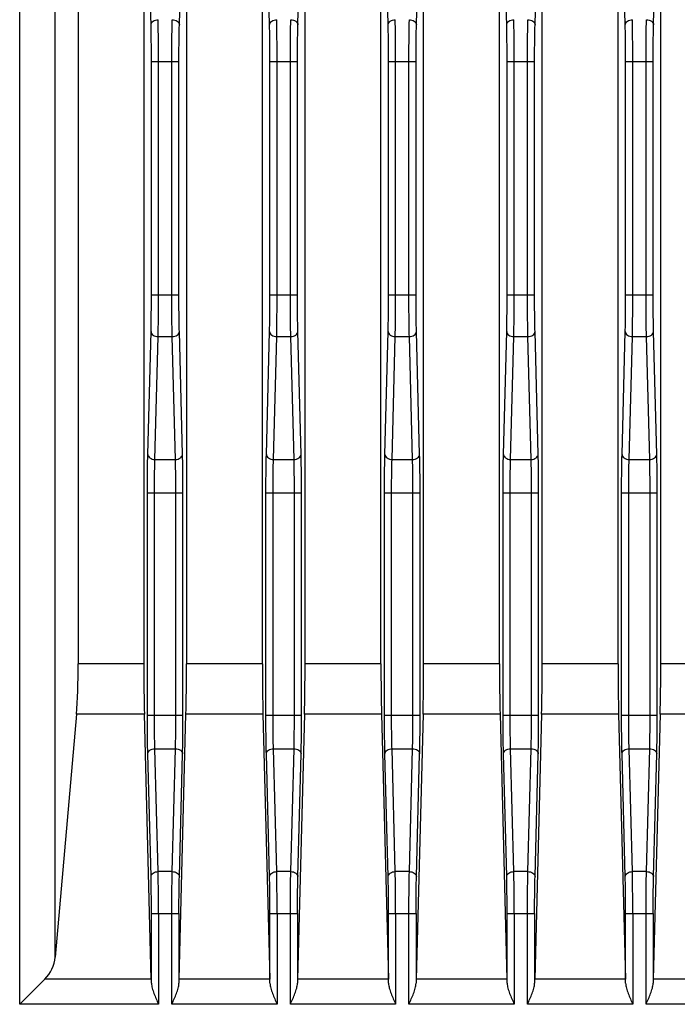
# Model space of a CAD drawing. Header units: millimetres. Extents: x 0 to 2577, y 0 to 841.
# Tile 61 of 68: x 2379 to 2407, y 466 to 508. Entities that reach past the tile are written whole.
import ezdxf

# ---------------------------------------------------------------- set-up
doc = ezdxf.new("R2010")
doc.units = ezdxf.units.MM
doc.layers.add('11_COMPONENTS', color=7, linetype='Continuous')

msp = doc.modelspace()

# ---------------------------------------------------------------- linework, layer by layer
at = {"layer": '11_COMPONENTS', "color": 7, "linetype": 'Continuous'}
for p, q in [((2384.383, 528.741), (2384.383, 480.429)), ((2386.183, 528.741), (2386.183, 480.429)), ((2389.383, 480.429), (2389.383, 528.741)), ((2391.183, 480.429), (2391.183, 528.741)), ((2394.383, 480.429), (2394.383, 528.741)), ((2396.183, 480.429), (2396.183, 528.741)), ((2399.383, 480.429), (2399.383, 528.741)), ((2401.183, 480.429), (2401.183, 528.741)), ((2404.383, 480.429), (2404.383, 528.741)), ((2406.183, 480.429), (2406.183, 528.741)), ((2381.615, 528.5), (2381.615, 480.429)), ((2379.147, 466.065), (2379.147, 526.118)), ((2380.641, 468.055), (2380.641, 526.118)), ((2384.685, 507.378), (2384.617, 509.974)), ((2385.88, 507.378), (2385.948, 509.974)), ((2389.685, 507.378), (2389.617, 509.974)), ((2390.88, 507.378), (2390.948, 509.974)), ((2394.685, 507.378), (2394.617, 509.974)), ((2395.88, 507.378), (2395.948, 509.974)), ((2399.685, 507.378), (2399.617, 509.974)), ((2400.88, 507.378), (2400.948, 509.974)), ((2404.685, 507.378), (2404.617, 509.974)), ((2405.88, 507.378), (2405.948, 509.974)), ((2384.702, 495.993), (2384.702, 505.822)), ((2384.702, 505.822), (2385.863, 505.822)), ((2385.002, 495.993), (2385.002, 505.822)), ((2385.563, 495.993), (2385.563, 505.822)), ((2385.863, 495.993), (2385.863, 505.822)), ((2389.702, 495.993), (2389.702, 505.822)), ((2389.702, 505.822), (2390.863, 505.822)), ((2390.002, 495.993), (2390.002, 505.822)), ((2390.563, 495.993), (2390.563, 505.822)), ((2390.863, 495.993), (2390.863, 505.822)), ((2394.702, 495.993), (2394.702, 505.822)), ((2394.702, 505.822), (2395.863, 505.822)), ((2395.002, 495.993), (2395.002, 505.822)), ((2395.563, 495.993), (2395.563, 505.822)), ((2395.863, 495.993), (2395.863, 505.822)), ((2399.702, 495.993), (2399.702, 505.822)), ((2399.702, 505.822), (2400.863, 505.822)), ((2400.002, 495.993), (2400.002, 505.822)), ((2400.563, 495.993), (2400.563, 505.822)), ((2400.863, 495.993), (2400.863, 505.822)), ((2404.702, 495.993), (2404.702, 505.822)), ((2404.702, 505.822), (2405.863, 505.822)), ((2405.002, 495.993), (2405.002, 505.822)), ((2405.563, 495.993), (2405.563, 505.822)), ((2405.863, 495.993), (2405.863, 505.822)), ((2384.702, 495.993), (2385.863, 495.993)), ((2389.702, 495.993), (2390.863, 495.993)), ((2394.702, 495.993), (2395.863, 495.993)), ((2399.702, 495.993), (2400.863, 495.993)), ((2404.702, 495.993), (2405.863, 495.993)), ((2384.55, 489.256), (2384.685, 494.438)), ((2384.85, 489.043), (2384.985, 494.225)), ((2384.985, 494.225), (2385.58, 494.225)), ((2385.716, 489.043), (2385.58, 494.225)), ((2386.015, 489.256), (2385.88, 494.438)), ((2389.55, 489.256), (2389.685, 494.438)), ((2389.85, 489.043), (2389.985, 494.225)), ((2389.985, 494.225), (2390.58, 494.225)), ((2390.716, 489.043), (2390.58, 494.225)), ((2391.015, 489.256), (2390.88, 494.438)), ((2394.55, 489.256), (2394.685, 494.438)), ((2394.85, 489.043), (2394.985, 494.225)), ((2394.985, 494.225), (2395.58, 494.225)), ((2395.716, 489.043), (2395.58, 494.225)), ((2396.015, 489.256), (2395.88, 494.438)), ((2399.55, 489.256), (2399.685, 494.438)), ((2399.85, 489.043), (2399.985, 494.225)), ((2399.985, 494.225), (2400.58, 494.225)), ((2400.716, 489.043), (2400.58, 494.225)), ((2401.015, 489.256), (2400.88, 494.438)), ((2404.55, 489.256), (2404.685, 494.438)), ((2404.85, 489.043), (2404.985, 494.225)), ((2404.985, 494.225), (2405.58, 494.225)), ((2405.716, 489.043), (2405.58, 494.225)), ((2406.015, 489.256), (2405.88, 494.438)), ((2384.85, 489.043), (2385.716, 489.043)), ((2389.85, 489.043), (2390.716, 489.043)), ((2394.85, 489.043), (2395.716, 489.043)), ((2399.85, 489.043), (2400.716, 489.043)), ((2404.85, 489.043), (2405.716, 489.043)), ((2384.532, 478.257), (2384.532, 487.629)), ((2384.532, 487.629), (2386.033, 487.629)), ((2384.832, 478.257), (2384.832, 487.629)), ((2385.733, 478.257), (2385.733, 487.629)), ((2386.033, 478.257), (2386.033, 487.629)), ((2389.532, 478.257), (2389.532, 487.629)), ((2389.532, 487.629), (2391.033, 487.629)), ((2389.832, 478.257), (2389.832, 487.629)), ((2390.733, 478.257), (2390.733, 487.629)), ((2391.033, 478.257), (2391.033, 487.629)), ((2394.532, 478.257), (2394.532, 487.629)), ((2394.532, 487.629), (2396.033, 487.629)), ((2394.832, 478.257), (2394.832, 487.629)), ((2395.733, 478.257), (2395.733, 487.629)), ((2396.033, 478.257), (2396.033, 487.629)), ((2399.532, 478.257), (2399.532, 487.629)), ((2399.532, 487.629), (2401.033, 487.629)), ((2399.832, 478.257), (2399.832, 487.629)), ((2400.733, 478.257), (2400.733, 487.629)), ((2401.033, 478.257), (2401.033, 487.629)), ((2404.532, 478.257), (2404.532, 487.629)), ((2404.532, 487.629), (2406.033, 487.629)), ((2404.832, 478.257), (2404.832, 487.629)), ((2405.733, 478.257), (2405.733, 487.629)), ((2406.033, 478.257), (2406.033, 487.629)), ((2384.383, 480.429), (2381.615, 480.429)), ((2389.383, 480.429), (2386.183, 480.429)), ((2394.383, 480.429), (2391.183, 480.429)), ((2399.383, 480.429), (2396.183, 480.429)), ((2404.383, 480.429), (2401.183, 480.429)), ((2409.383, 480.429), (2406.183, 480.429)), ((2381.538, 478.307), (2380.641, 468.055)), ((2384.406, 478.307), (2381.538, 478.307)), ((2384.698, 467.125), (2384.406, 478.307)), ((2384.532, 478.257), (2386.033, 478.257)), ((2385.867, 467.125), (2386.16, 478.307)), ((2389.406, 478.307), (2386.16, 478.307)), ((2389.406, 478.307), (2389.698, 467.125)), ((2389.532, 478.257), (2391.033, 478.257)), ((2391.16, 478.307), (2390.867, 467.125)), ((2394.406, 478.307), (2391.16, 478.307)), ((2394.406, 478.307), (2394.698, 467.125)), ((2394.532, 478.257), (2396.033, 478.257)), ((2396.16, 478.307), (2395.867, 467.125)), ((2399.406, 478.307), (2396.16, 478.307)), ((2399.406, 478.307), (2399.698, 467.125)), ((2399.532, 478.257), (2401.033, 478.257)), ((2401.16, 478.307), (2400.867, 467.125)), ((2404.406, 478.307), (2401.16, 478.307)), ((2404.406, 478.307), (2404.698, 467.125)), ((2404.532, 478.257), (2406.033, 478.257)), ((2406.16, 478.307), (2405.867, 467.125)), ((2409.406, 478.307), (2406.16, 478.307)), ((2384.985, 471.661), (2384.85, 476.843)), ((2384.85, 476.843), (2385.716, 476.843)), ((2385.58, 471.661), (2385.716, 476.843)), ((2389.985, 471.661), (2389.85, 476.843)), ((2389.85, 476.843), (2390.716, 476.843)), ((2390.58, 471.661), (2390.716, 476.843)), ((2394.985, 471.661), (2394.85, 476.843)), ((2394.85, 476.843), (2395.716, 476.843)), ((2395.58, 471.661), (2395.716, 476.843)), ((2399.985, 471.661), (2399.85, 476.843)), ((2399.85, 476.843), (2400.716, 476.843)), ((2400.58, 471.661), (2400.716, 476.843)), ((2404.985, 471.661), (2404.85, 476.843)), ((2404.85, 476.843), (2405.716, 476.843)), ((2405.58, 471.661), (2405.716, 476.843)), ((2384.685, 471.449), (2384.55, 476.631)), ((2385.88, 471.449), (2386.015, 476.631)), ((2389.685, 471.449), (2389.55, 476.631)), ((2390.88, 471.449), (2391.015, 476.631)), ((2394.685, 471.449), (2394.55, 476.631)), ((2395.88, 471.449), (2396.015, 476.631)), ((2399.685, 471.449), (2399.55, 476.631)), ((2400.88, 471.449), (2401.015, 476.631)), ((2404.685, 471.449), (2404.55, 476.631)), ((2405.88, 471.449), (2406.015, 476.631)), ((2385.58, 471.661), (2384.985, 471.661)), ((2390.58, 471.661), (2389.985, 471.661)), ((2395.58, 471.661), (2394.985, 471.661)), ((2400.58, 471.661), (2399.985, 471.661)), ((2405.58, 471.661), (2404.985, 471.661)), ((2384.702, 466.954), (2384.702, 469.893)), ((2384.702, 469.893), (2385.863, 469.893)), ((2385.002, 469.893), (2385.002, 466.065)), ((2385.563, 466.065), (2385.563, 469.893)), ((2385.863, 469.893), (2385.863, 466.954)), ((2389.702, 466.954), (2389.702, 469.893)), ((2389.702, 469.893), (2390.863, 469.893)), ((2390.002, 469.893), (2390.002, 466.065)), ((2390.563, 466.065), (2390.563, 469.893)), ((2390.863, 469.893), (2390.863, 466.954)), ((2394.702, 469.893), (2395.863, 469.893)), ((2394.702, 466.954), (2394.702, 469.893)), ((2395.002, 469.893), (2395.002, 466.065)), ((2395.563, 466.065), (2395.563, 469.893)), ((2395.863, 469.893), (2395.863, 466.954)), ((2399.702, 469.893), (2400.863, 469.893)), ((2399.702, 466.954), (2399.702, 469.893)), ((2400.002, 469.893), (2400.002, 466.065)), ((2400.563, 466.065), (2400.563, 469.893)), ((2400.863, 469.893), (2400.863, 466.954)), ((2404.702, 469.893), (2405.863, 469.893)), ((2404.702, 466.954), (2404.702, 469.893)), ((2405.002, 469.893), (2405.002, 466.065)), ((2405.563, 466.065), (2405.563, 469.893)), ((2405.863, 469.893), (2405.863, 466.954)), ((2380.208, 467.125), (2379.147, 466.065)), ((2384.698, 467.125), (2380.208, 467.125)), ((2389.698, 467.125), (2385.867, 467.125)), ((2394.698, 467.125), (2390.867, 467.125)), ((2399.698, 467.125), (2395.867, 467.125)), ((2404.698, 467.125), (2400.867, 467.125)), ((2409.698, 467.125), (2405.867, 467.125)), ((2385.002, 466.065), (2379.147, 466.065)), ((2390.002, 466.065), (2385.563, 466.065)), ((2395.002, 466.065), (2390.563, 466.065)), ((2400.002, 466.065), (2395.563, 466.065)), ((2405.002, 466.065), (2400.563, 466.065)), ((2410.002, 466.065), (2405.563, 466.065))]:
    msp.add_line(p, q, dxfattribs=at)
for centre, major_axis, ratio, start_param, end_param in [((2381.353, 480.429), (0, 3), 0.087489, -2.356194, -1.570796), ((2384.461, 480.429), (0, 3), 0.026186, -4.712389, -3.926991), ((2386.104, 480.429), (0, 3), 0.026186, -2.356194, -1.570796), ((2389.461, 480.429), (0, 3), 0.026186, -4.712389, -3.926991), ((2391.104, 480.429), (0, 3), 0.026186, -2.356194, -1.570796), ((2394.461, 480.429), (0, 3), 0.026186, -4.712389, -3.926991), ((2396.104, 480.429), (0, 3), 0.026186, -2.356194, -1.570796), ((2399.461, 480.429), (0, 3), 0.026186, -4.712389, -3.926991), ((2401.104, 480.429), (0, 3), 0.026186, -2.356194, -1.570796), ((2404.461, 480.429), (0, 3), 0.026186, -4.712389, -3.926991), ((2406.104, 480.429), (0, 3), 0.026186, -2.356194, -1.570796), ((2379.147, 468.186), (1.5, 0), 1, -0.785398, -0.087266), ((2384.671, 466.065), (0, 1.5), 0.026186, -0.936072, -0.785398), ((2385.894, 466.065), (0, 1.5), 0.026186, 0.785398, 0.936072), ((2389.671, 466.065), (0, 1.5), 0.026186, -0.936072, -0.785398), ((2390.894, 466.065), (0, 1.5), 0.026186, 0.785398, 0.936072), ((2394.671, 466.065), (0, 1.5), 0.026186, -0.936072, -0.785398), ((2395.894, 466.065), (0, 1.5), 0.026186, 0.785398, 0.936072), ((2399.671, 466.065), (0, 1.5), 0.026186, -0.936072, -0.785398), ((2400.894, 466.065), (0, 1.5), 0.026186, 0.785398, 0.936072), ((2404.671, 466.065), (0, 1.5), 0.026186, -0.936072, -0.785398), ((2405.894, 466.065), (0, 1.5), 0.026186, 0.785398, 0.936072)]:
    msp.add_ellipse(centre, major_axis=major_axis, ratio=ratio, start_param=start_param, end_param=end_param, dxfattribs=at)
for points, knots in [([(2384.685, 507.378), (2384.686, 507.406), (2384.706, 507.465), (2384.803, 507.56), (2384.912, 507.589), (2384.985, 507.59)], [0, 0, 0, 0, 0.210835, 0.448465, 1, 1, 1, 1]), ([(2385.002, 505.822), (2385.002, 505.985), (2385.001, 506.574), (2384.995, 507.163), (2384.985, 507.59)], [0, 0, 0, 0, 0.275858, 1, 1, 1, 1]), ([(2385.563, 505.822), (2385.563, 505.985), (2385.564, 506.574), (2385.57, 507.163), (2385.58, 507.59)], [0, 0, 0, 0, 0.275854, 1, 1, 1, 1]), ([(2385.58, 507.59), (2385.653, 507.589), (2385.763, 507.56), (2385.859, 507.465), (2385.879, 507.406), (2385.88, 507.378)], [0, 0, 0, 0, 0.551535, 0.789165, 1, 1, 1, 1]), ([(2389.685, 507.378), (2389.686, 507.406), (2389.706, 507.465), (2389.803, 507.56), (2389.912, 507.589), (2389.985, 507.59)], [0, 0, 0, 0, 0.210835, 0.448465, 1, 1, 1, 1]), ([(2390.002, 505.822), (2390.002, 505.985), (2390.001, 506.574), (2389.995, 507.163), (2389.985, 507.59)], [0, 0, 0, 0, 0.275858, 1, 1, 1, 1]), ([(2390.563, 505.822), (2390.563, 505.985), (2390.564, 506.574), (2390.57, 507.163), (2390.58, 507.59)], [0, 0, 0, 0, 0.275854, 1, 1, 1, 1]), ([(2390.58, 507.59), (2390.653, 507.589), (2390.763, 507.56), (2390.859, 507.465), (2390.879, 507.406), (2390.88, 507.378)], [0, 0, 0, 0, 0.551535, 0.789165, 1, 1, 1, 1]), ([(2394.685, 507.378), (2394.686, 507.406), (2394.706, 507.465), (2394.803, 507.56), (2394.912, 507.589), (2394.985, 507.59)], [0, 0, 0, 0, 0.210835, 0.448465, 1, 1, 1, 1]), ([(2395.002, 505.822), (2395.002, 505.985), (2395.001, 506.574), (2394.995, 507.163), (2394.985, 507.59)], [0, 0, 0, 0, 0.275858, 1, 1, 1, 1]), ([(2395.563, 505.822), (2395.563, 505.985), (2395.564, 506.574), (2395.57, 507.163), (2395.58, 507.59)], [0, 0, 0, 0, 0.275854, 1, 1, 1, 1]), ([(2395.58, 507.59), (2395.653, 507.589), (2395.763, 507.56), (2395.859, 507.465), (2395.879, 507.406), (2395.88, 507.378)], [0, 0, 0, 0, 0.551535, 0.789165, 1, 1, 1, 1]), ([(2399.685, 507.378), (2399.686, 507.406), (2399.706, 507.465), (2399.803, 507.56), (2399.912, 507.589), (2399.985, 507.59)], [0, 0, 0, 0, 0.210835, 0.448465, 1, 1, 1, 1]), ([(2400.002, 505.822), (2400.002, 505.985), (2400.001, 506.574), (2399.995, 507.163), (2399.985, 507.59)], [0, 0, 0, 0, 0.275858, 1, 1, 1, 1]), ([(2400.563, 505.822), (2400.563, 505.985), (2400.564, 506.574), (2400.57, 507.163), (2400.58, 507.59)], [0, 0, 0, 0, 0.275854, 1, 1, 1, 1]), ([(2400.58, 507.59), (2400.653, 507.589), (2400.763, 507.56), (2400.859, 507.465), (2400.879, 507.406), (2400.88, 507.378)], [0, 0, 0, 0, 0.551535, 0.789165, 1, 1, 1, 1]), ([(2404.685, 507.378), (2404.686, 507.406), (2404.706, 507.465), (2404.803, 507.56), (2404.912, 507.589), (2404.985, 507.59)], [0, 0, 0, 0, 0.210835, 0.448465, 1, 1, 1, 1]), ([(2405.002, 505.822), (2405.002, 505.985), (2405.001, 506.574), (2404.995, 507.163), (2404.985, 507.59)], [0, 0, 0, 0, 0.275858, 1, 1, 1, 1]), ([(2405.563, 505.822), (2405.563, 505.985), (2405.564, 506.574), (2405.57, 507.163), (2405.58, 507.59)], [0, 0, 0, 0, 0.275854, 1, 1, 1, 1]), ([(2405.58, 507.59), (2405.653, 507.589), (2405.763, 507.56), (2405.859, 507.465), (2405.879, 507.406), (2405.88, 507.378)], [0, 0, 0, 0, 0.551535, 0.789165, 1, 1, 1, 1]), ([(2384.702, 505.822), (2384.702, 505.965), (2384.701, 506.484), (2384.695, 507.002), (2384.685, 507.378)], [0, 0, 0, 0, 0.275857, 1, 1, 1, 1]), ([(2385.863, 505.822), (2385.863, 505.965), (2385.864, 506.484), (2385.87, 507.002), (2385.88, 507.378)], [0, 0, 0, 0, 0.275853, 1, 1, 1, 1]), ([(2389.702, 505.822), (2389.702, 505.965), (2389.701, 506.484), (2389.695, 507.002), (2389.685, 507.378)], [0, 0, 0, 0, 0.275857, 1, 1, 1, 1]), ([(2390.863, 505.822), (2390.863, 505.965), (2390.864, 506.484), (2390.87, 507.002), (2390.88, 507.378)], [0, 0, 0, 0, 0.275853, 1, 1, 1, 1]), ([(2394.702, 505.822), (2394.702, 505.965), (2394.701, 506.484), (2394.695, 507.002), (2394.685, 507.378)], [0, 0, 0, 0, 0.275857, 1, 1, 1, 1]), ([(2395.863, 505.822), (2395.863, 505.965), (2395.864, 506.484), (2395.87, 507.002), (2395.88, 507.378)], [0, 0, 0, 0, 0.275853, 1, 1, 1, 1]), ([(2399.702, 505.822), (2399.702, 505.965), (2399.701, 506.484), (2399.695, 507.002), (2399.685, 507.378)], [0, 0, 0, 0, 0.275857, 1, 1, 1, 1]), ([(2400.863, 505.822), (2400.863, 505.965), (2400.864, 506.484), (2400.87, 507.002), (2400.88, 507.378)], [0, 0, 0, 0, 0.275853, 1, 1, 1, 1]), ([(2404.702, 505.822), (2404.702, 505.965), (2404.701, 506.484), (2404.695, 507.002), (2404.685, 507.378)], [0, 0, 0, 0, 0.275857, 1, 1, 1, 1]), ([(2405.863, 505.822), (2405.863, 505.965), (2405.864, 506.484), (2405.87, 507.002), (2405.88, 507.378)], [0, 0, 0, 0, 0.275853, 1, 1, 1, 1]), ([(2384.685, 494.438), (2384.688, 494.549), (2384.699, 495.067), (2384.702, 495.586), (2384.702, 495.993)], [0, 0, 0, 0, 0.214285, 1, 1, 1, 1]), ([(2384.985, 494.225), (2384.988, 494.352), (2384.999, 494.941), (2385.002, 495.53), (2385.002, 495.993)], [0, 0, 0, 0, 0.214281, 1, 1, 1, 1]), ([(2385.58, 494.225), (2385.577, 494.352), (2385.566, 494.941), (2385.563, 495.53), (2385.563, 495.993)], [0, 0, 0, 0, 0.214283, 1, 1, 1, 1]), ([(2385.88, 494.438), (2385.877, 494.549), (2385.866, 495.067), (2385.863, 495.586), (2385.863, 495.993)], [0, 0, 0, 0, 0.214286, 1, 1, 1, 1]), ([(2389.685, 494.438), (2389.688, 494.549), (2389.699, 495.067), (2389.702, 495.586), (2389.702, 495.993)], [0, 0, 0, 0, 0.214285, 1, 1, 1, 1]), ([(2389.985, 494.225), (2389.988, 494.352), (2389.999, 494.941), (2390.002, 495.53), (2390.002, 495.993)], [0, 0, 0, 0, 0.214281, 1, 1, 1, 1]), ([(2390.58, 494.225), (2390.577, 494.352), (2390.566, 494.941), (2390.563, 495.53), (2390.563, 495.993)], [0, 0, 0, 0, 0.214283, 1, 1, 1, 1]), ([(2390.88, 494.438), (2390.877, 494.549), (2390.866, 495.067), (2390.863, 495.586), (2390.863, 495.993)], [0, 0, 0, 0, 0.214286, 1, 1, 1, 1]), ([(2394.685, 494.438), (2394.688, 494.549), (2394.699, 495.067), (2394.702, 495.586), (2394.702, 495.993)], [0, 0, 0, 0, 0.214285, 1, 1, 1, 1]), ([(2394.985, 494.225), (2394.988, 494.352), (2394.999, 494.941), (2395.002, 495.53), (2395.002, 495.993)], [0, 0, 0, 0, 0.214281, 1, 1, 1, 1]), ([(2395.58, 494.225), (2395.577, 494.352), (2395.566, 494.941), (2395.563, 495.53), (2395.563, 495.993)], [0, 0, 0, 0, 0.214283, 1, 1, 1, 1]), ([(2395.88, 494.438), (2395.877, 494.549), (2395.866, 495.067), (2395.863, 495.586), (2395.863, 495.993)], [0, 0, 0, 0, 0.214286, 1, 1, 1, 1]), ([(2399.685, 494.438), (2399.688, 494.549), (2399.699, 495.067), (2399.702, 495.586), (2399.702, 495.993)], [0, 0, 0, 0, 0.214285, 1, 1, 1, 1]), ([(2399.985, 494.225), (2399.988, 494.352), (2399.999, 494.941), (2400.002, 495.53), (2400.002, 495.993)], [0, 0, 0, 0, 0.214281, 1, 1, 1, 1]), ([(2400.58, 494.225), (2400.577, 494.352), (2400.566, 494.941), (2400.563, 495.53), (2400.563, 495.993)], [0, 0, 0, 0, 0.214283, 1, 1, 1, 1]), ([(2400.88, 494.438), (2400.877, 494.549), (2400.866, 495.067), (2400.863, 495.586), (2400.863, 495.993)], [0, 0, 0, 0, 0.214286, 1, 1, 1, 1]), ([(2404.685, 494.438), (2404.688, 494.549), (2404.699, 495.067), (2404.702, 495.586), (2404.702, 495.993)], [0, 0, 0, 0, 0.214285, 1, 1, 1, 1]), ([(2404.985, 494.225), (2404.988, 494.352), (2404.999, 494.941), (2405.002, 495.53), (2405.002, 495.993)], [0, 0, 0, 0, 0.214281, 1, 1, 1, 1]), ([(2405.58, 494.225), (2405.577, 494.352), (2405.566, 494.941), (2405.563, 495.53), (2405.563, 495.993)], [0, 0, 0, 0, 0.214283, 1, 1, 1, 1]), ([(2405.88, 494.438), (2405.877, 494.549), (2405.866, 495.067), (2405.863, 495.586), (2405.863, 495.993)], [0, 0, 0, 0, 0.214286, 1, 1, 1, 1]), ([(2384.685, 494.438), (2384.686, 494.41), (2384.706, 494.35), (2384.803, 494.255), (2384.912, 494.226), (2384.985, 494.225)], [0, 0, 0, 0, 0.210835, 0.448465, 1, 1, 1, 1]), ([(2385.58, 494.225), (2385.653, 494.226), (2385.763, 494.255), (2385.859, 494.35), (2385.879, 494.41), (2385.88, 494.438)], [0, 0, 0, 0, 0.551535, 0.789165, 1, 1, 1, 1]), ([(2389.685, 494.438), (2389.686, 494.41), (2389.706, 494.35), (2389.803, 494.255), (2389.912, 494.226), (2389.985, 494.225)], [0, 0, 0, 0, 0.210835, 0.448465, 1, 1, 1, 1]), ([(2390.58, 494.225), (2390.653, 494.226), (2390.763, 494.255), (2390.859, 494.35), (2390.879, 494.41), (2390.88, 494.438)], [0, 0, 0, 0, 0.551535, 0.789165, 1, 1, 1, 1]), ([(2394.685, 494.438), (2394.686, 494.41), (2394.706, 494.35), (2394.803, 494.255), (2394.912, 494.226), (2394.985, 494.225)], [0, 0, 0, 0, 0.210835, 0.448465, 1, 1, 1, 1]), ([(2395.58, 494.225), (2395.653, 494.226), (2395.763, 494.255), (2395.859, 494.35), (2395.879, 494.41), (2395.88, 494.438)], [0, 0, 0, 0, 0.551535, 0.789165, 1, 1, 1, 1]), ([(2399.685, 494.438), (2399.686, 494.41), (2399.706, 494.35), (2399.803, 494.255), (2399.912, 494.226), (2399.985, 494.225)], [0, 0, 0, 0, 0.210835, 0.448465, 1, 1, 1, 1]), ([(2400.58, 494.225), (2400.653, 494.226), (2400.763, 494.255), (2400.859, 494.35), (2400.879, 494.41), (2400.88, 494.438)], [0, 0, 0, 0, 0.551535, 0.789165, 1, 1, 1, 1]), ([(2404.685, 494.438), (2404.686, 494.41), (2404.706, 494.35), (2404.803, 494.255), (2404.912, 494.226), (2404.985, 494.225)], [0, 0, 0, 0, 0.210835, 0.448465, 1, 1, 1, 1]), ([(2405.58, 494.225), (2405.653, 494.226), (2405.763, 494.255), (2405.859, 494.35), (2405.879, 494.41), (2405.88, 494.438)], [0, 0, 0, 0, 0.551535, 0.789165, 1, 1, 1, 1]), ([(2384.532, 487.629), (2384.532, 487.779), (2384.533, 488.321), (2384.539, 488.863), (2384.55, 489.256)], [0, 0, 0, 0, 0.275847, 1, 1, 1, 1]), ([(2384.55, 489.256), (2384.55, 489.228), (2384.57, 489.168), (2384.667, 489.073), (2384.776, 489.044), (2384.85, 489.043)], [0, 0, 0, 0, 0.210835, 0.448465, 1, 1, 1, 1]), ([(2385.716, 489.043), (2385.789, 489.044), (2385.898, 489.073), (2385.995, 489.168), (2386.015, 489.228), (2386.015, 489.256)], [0, 0, 0, 0, 0.551535, 0.789165, 1, 1, 1, 1]), ([(2386.033, 487.629), (2386.033, 487.779), (2386.032, 488.321), (2386.026, 488.863), (2386.015, 489.256)], [0, 0, 0, 0, 0.275865, 1, 1, 1, 1]), ([(2389.532, 487.629), (2389.532, 487.779), (2389.533, 488.321), (2389.539, 488.863), (2389.55, 489.256)], [0, 0, 0, 0, 0.275847, 1, 1, 1, 1]), ([(2389.55, 489.256), (2389.55, 489.228), (2389.57, 489.168), (2389.667, 489.073), (2389.776, 489.044), (2389.85, 489.043)], [0, 0, 0, 0, 0.210835, 0.448465, 1, 1, 1, 1]), ([(2390.716, 489.043), (2390.789, 489.044), (2390.898, 489.073), (2390.995, 489.168), (2391.015, 489.228), (2391.015, 489.256)], [0, 0, 0, 0, 0.551535, 0.789165, 1, 1, 1, 1]), ([(2391.033, 487.629), (2391.033, 487.779), (2391.032, 488.321), (2391.026, 488.863), (2391.015, 489.256)], [0, 0, 0, 0, 0.275865, 1, 1, 1, 1]), ([(2394.532, 487.629), (2394.532, 487.779), (2394.533, 488.321), (2394.539, 488.863), (2394.55, 489.256)], [0, 0, 0, 0, 0.275847, 1, 1, 1, 1]), ([(2394.55, 489.256), (2394.55, 489.228), (2394.57, 489.168), (2394.667, 489.073), (2394.776, 489.044), (2394.85, 489.043)], [0, 0, 0, 0, 0.210835, 0.448465, 1, 1, 1, 1]), ([(2395.716, 489.043), (2395.789, 489.044), (2395.898, 489.073), (2395.995, 489.168), (2396.015, 489.228), (2396.015, 489.256)], [0, 0, 0, 0, 0.551535, 0.789165, 1, 1, 1, 1]), ([(2396.033, 487.629), (2396.033, 487.779), (2396.032, 488.321), (2396.026, 488.863), (2396.015, 489.256)], [0, 0, 0, 0, 0.275865, 1, 1, 1, 1]), ([(2399.532, 487.629), (2399.532, 487.779), (2399.533, 488.321), (2399.539, 488.863), (2399.55, 489.256)], [0, 0, 0, 0, 0.275847, 1, 1, 1, 1]), ([(2399.55, 489.256), (2399.55, 489.228), (2399.57, 489.168), (2399.667, 489.073), (2399.776, 489.044), (2399.85, 489.043)], [0, 0, 0, 0, 0.210835, 0.448465, 1, 1, 1, 1]), ([(2400.716, 489.043), (2400.789, 489.044), (2400.898, 489.073), (2400.995, 489.168), (2401.015, 489.228), (2401.015, 489.256)], [0, 0, 0, 0, 0.551535, 0.789165, 1, 1, 1, 1]), ([(2401.033, 487.629), (2401.033, 487.779), (2401.032, 488.321), (2401.026, 488.863), (2401.015, 489.256)], [0, 0, 0, 0, 0.275865, 1, 1, 1, 1]), ([(2404.532, 487.629), (2404.532, 487.779), (2404.533, 488.321), (2404.539, 488.863), (2404.55, 489.256)], [0, 0, 0, 0, 0.275847, 1, 1, 1, 1]), ([(2404.55, 489.256), (2404.55, 489.228), (2404.57, 489.168), (2404.667, 489.073), (2404.776, 489.044), (2404.85, 489.043)], [0, 0, 0, 0, 0.210835, 0.448465, 1, 1, 1, 1]), ([(2405.716, 489.043), (2405.789, 489.044), (2405.898, 489.073), (2405.995, 489.168), (2406.015, 489.228), (2406.015, 489.256)], [0, 0, 0, 0, 0.551535, 0.789165, 1, 1, 1, 1]), ([(2406.033, 487.629), (2406.033, 487.779), (2406.032, 488.321), (2406.026, 488.863), (2406.015, 489.256)], [0, 0, 0, 0, 0.275865, 1, 1, 1, 1]), ([(2384.832, 487.629), (2384.832, 487.759), (2384.833, 488.231), (2384.839, 488.702), (2384.85, 489.043)], [0, 0, 0, 0, 0.275846, 1, 1, 1, 1]), ([(2385.733, 487.629), (2385.733, 487.759), (2385.732, 488.231), (2385.726, 488.702), (2385.716, 489.043)], [0, 0, 0, 0, 0.275864, 1, 1, 1, 1]), ([(2389.832, 487.629), (2389.832, 487.759), (2389.833, 488.231), (2389.839, 488.702), (2389.85, 489.043)], [0, 0, 0, 0, 0.275846, 1, 1, 1, 1]), ([(2390.733, 487.629), (2390.733, 487.759), (2390.732, 488.231), (2390.726, 488.702), (2390.716, 489.043)], [0, 0, 0, 0, 0.275864, 1, 1, 1, 1]), ([(2394.832, 487.629), (2394.832, 487.759), (2394.833, 488.231), (2394.839, 488.702), (2394.85, 489.043)], [0, 0, 0, 0, 0.275846, 1, 1, 1, 1]), ([(2395.733, 487.629), (2395.733, 487.759), (2395.732, 488.231), (2395.726, 488.702), (2395.716, 489.043)], [0, 0, 0, 0, 0.275864, 1, 1, 1, 1]), ([(2399.832, 487.629), (2399.832, 487.759), (2399.833, 488.231), (2399.839, 488.702), (2399.85, 489.043)], [0, 0, 0, 0, 0.275846, 1, 1, 1, 1]), ([(2400.733, 487.629), (2400.733, 487.759), (2400.732, 488.231), (2400.726, 488.702), (2400.716, 489.043)], [0, 0, 0, 0, 0.275864, 1, 1, 1, 1]), ([(2404.832, 487.629), (2404.832, 487.759), (2404.833, 488.231), (2404.839, 488.702), (2404.85, 489.043)], [0, 0, 0, 0, 0.275846, 1, 1, 1, 1]), ([(2405.733, 487.629), (2405.733, 487.759), (2405.732, 488.231), (2405.726, 488.702), (2405.716, 489.043)], [0, 0, 0, 0, 0.275864, 1, 1, 1, 1]), ([(2384.55, 476.631), (2384.547, 476.747), (2384.535, 477.289), (2384.532, 477.831), (2384.532, 478.257)], [0, 0, 0, 0, 0.214281, 1, 1, 1, 1]), ([(2384.85, 476.843), (2384.846, 476.944), (2384.835, 477.415), (2384.832, 477.887), (2384.832, 478.257)], [0, 0, 0, 0, 0.214286, 1, 1, 1, 1]), ([(2385.716, 476.843), (2385.719, 476.944), (2385.73, 477.415), (2385.733, 477.887), (2385.733, 478.257)], [0, 0, 0, 0, 0.214302, 1, 1, 1, 1]), ([(2386.015, 476.631), (2386.018, 476.747), (2386.03, 477.289), (2386.033, 477.831), (2386.033, 478.257)], [0, 0, 0, 0, 0.214297, 1, 1, 1, 1]), ([(2389.55, 476.631), (2389.547, 476.747), (2389.535, 477.289), (2389.532, 477.831), (2389.532, 478.257)], [0, 0, 0, 0, 0.214281, 1, 1, 1, 1]), ([(2389.85, 476.843), (2389.846, 476.944), (2389.835, 477.415), (2389.832, 477.887), (2389.832, 478.257)], [0, 0, 0, 0, 0.214286, 1, 1, 1, 1]), ([(2390.716, 476.843), (2390.719, 476.944), (2390.73, 477.415), (2390.733, 477.887), (2390.733, 478.257)], [0, 0, 0, 0, 0.214302, 1, 1, 1, 1]), ([(2391.015, 476.631), (2391.018, 476.747), (2391.03, 477.289), (2391.033, 477.831), (2391.033, 478.257)], [0, 0, 0, 0, 0.214297, 1, 1, 1, 1]), ([(2394.55, 476.631), (2394.547, 476.747), (2394.535, 477.289), (2394.532, 477.831), (2394.532, 478.257)], [0, 0, 0, 0, 0.214281, 1, 1, 1, 1]), ([(2394.85, 476.843), (2394.846, 476.944), (2394.835, 477.415), (2394.832, 477.887), (2394.832, 478.257)], [0, 0, 0, 0, 0.214286, 1, 1, 1, 1]), ([(2395.716, 476.843), (2395.719, 476.944), (2395.73, 477.415), (2395.733, 477.887), (2395.733, 478.257)], [0, 0, 0, 0, 0.214302, 1, 1, 1, 1]), ([(2396.015, 476.631), (2396.018, 476.747), (2396.03, 477.289), (2396.033, 477.831), (2396.033, 478.257)], [0, 0, 0, 0, 0.214297, 1, 1, 1, 1]), ([(2399.55, 476.631), (2399.547, 476.747), (2399.535, 477.289), (2399.532, 477.831), (2399.532, 478.257)], [0, 0, 0, 0, 0.214281, 1, 1, 1, 1]), ([(2399.85, 476.843), (2399.846, 476.944), (2399.835, 477.415), (2399.832, 477.887), (2399.832, 478.257)], [0, 0, 0, 0, 0.214286, 1, 1, 1, 1]), ([(2400.716, 476.843), (2400.719, 476.944), (2400.73, 477.415), (2400.733, 477.887), (2400.733, 478.257)], [0, 0, 0, 0, 0.214302, 1, 1, 1, 1]), ([(2401.015, 476.631), (2401.018, 476.747), (2401.03, 477.289), (2401.033, 477.831), (2401.033, 478.257)], [0, 0, 0, 0, 0.214297, 1, 1, 1, 1]), ([(2404.55, 476.631), (2404.547, 476.747), (2404.535, 477.289), (2404.532, 477.831), (2404.532, 478.257)], [0, 0, 0, 0, 0.214281, 1, 1, 1, 1]), ([(2404.85, 476.843), (2404.846, 476.944), (2404.835, 477.415), (2404.832, 477.887), (2404.832, 478.257)], [0, 0, 0, 0, 0.214286, 1, 1, 1, 1]), ([(2405.716, 476.843), (2405.719, 476.944), (2405.73, 477.415), (2405.733, 477.887), (2405.733, 478.257)], [0, 0, 0, 0, 0.214302, 1, 1, 1, 1]), ([(2406.015, 476.631), (2406.018, 476.747), (2406.03, 477.289), (2406.033, 477.831), (2406.033, 478.257)], [0, 0, 0, 0, 0.214297, 1, 1, 1, 1]), ([(2384.55, 476.631), (2384.55, 476.659), (2384.57, 476.718), (2384.667, 476.814), (2384.776, 476.842), (2384.85, 476.843)], [0, 0, 0, 0, 0.210835, 0.448465, 1, 1, 1, 1]), ([(2385.716, 476.843), (2385.789, 476.842), (2385.898, 476.814), (2385.995, 476.718), (2386.015, 476.659), (2386.015, 476.631)], [0, 0, 0, 0, 0.551535, 0.789165, 1, 1, 1, 1]), ([(2389.55, 476.631), (2389.55, 476.659), (2389.57, 476.718), (2389.667, 476.814), (2389.776, 476.842), (2389.85, 476.843)], [0, 0, 0, 0, 0.210835, 0.448465, 1, 1, 1, 1]), ([(2390.716, 476.843), (2390.789, 476.842), (2390.898, 476.814), (2390.995, 476.718), (2391.015, 476.659), (2391.015, 476.631)], [0, 0, 0, 0, 0.551535, 0.789165, 1, 1, 1, 1]), ([(2394.55, 476.631), (2394.55, 476.659), (2394.57, 476.718), (2394.667, 476.814), (2394.776, 476.842), (2394.85, 476.843)], [0, 0, 0, 0, 0.210835, 0.448465, 1, 1, 1, 1]), ([(2395.716, 476.843), (2395.789, 476.842), (2395.898, 476.814), (2395.995, 476.718), (2396.015, 476.659), (2396.015, 476.631)], [0, 0, 0, 0, 0.551535, 0.789165, 1, 1, 1, 1]), ([(2399.55, 476.631), (2399.55, 476.659), (2399.57, 476.718), (2399.667, 476.814), (2399.776, 476.842), (2399.85, 476.843)], [0, 0, 0, 0, 0.210835, 0.448465, 1, 1, 1, 1]), ([(2400.716, 476.843), (2400.789, 476.842), (2400.898, 476.814), (2400.995, 476.718), (2401.015, 476.659), (2401.015, 476.631)], [0, 0, 0, 0, 0.551535, 0.789165, 1, 1, 1, 1]), ([(2404.55, 476.631), (2404.55, 476.659), (2404.57, 476.718), (2404.667, 476.814), (2404.776, 476.842), (2404.85, 476.843)], [0, 0, 0, 0, 0.210835, 0.448465, 1, 1, 1, 1]), ([(2405.716, 476.843), (2405.789, 476.842), (2405.898, 476.814), (2405.995, 476.718), (2406.015, 476.659), (2406.015, 476.631)], [0, 0, 0, 0, 0.551535, 0.789165, 1, 1, 1, 1]), ([(2384.685, 471.449), (2384.686, 471.477), (2384.706, 471.536), (2384.803, 471.632), (2384.912, 471.66), (2384.985, 471.661)], [0, 0, 0, 0, 0.210835, 0.448465, 1, 1, 1, 1]), ([(2384.702, 469.893), (2384.702, 470.036), (2384.701, 470.555), (2384.695, 471.073), (2384.685, 471.449)], [0, 0, 0, 0, 0.275857, 1, 1, 1, 1]), ([(2385.002, 469.893), (2385.002, 470.056), (2385.001, 470.645), (2384.995, 471.234), (2384.985, 471.661)], [0, 0, 0, 0, 0.275857, 1, 1, 1, 1]), ([(2385.563, 469.893), (2385.563, 470.056), (2385.564, 470.645), (2385.57, 471.234), (2385.58, 471.661)], [0, 0, 0, 0, 0.275853, 1, 1, 1, 1]), ([(2385.58, 471.661), (2385.653, 471.66), (2385.763, 471.632), (2385.859, 471.536), (2385.879, 471.477), (2385.88, 471.449)], [0, 0, 0, 0, 0.551535, 0.789165, 1, 1, 1, 1]), ([(2385.863, 469.893), (2385.863, 470.036), (2385.864, 470.555), (2385.87, 471.073), (2385.88, 471.449)], [0, 0, 0, 0, 0.275853, 1, 1, 1, 1]), ([(2389.685, 471.449), (2389.686, 471.477), (2389.706, 471.536), (2389.803, 471.632), (2389.912, 471.66), (2389.985, 471.661)], [0, 0, 0, 0, 0.210835, 0.448465, 1, 1, 1, 1]), ([(2389.702, 469.893), (2389.702, 470.036), (2389.701, 470.555), (2389.695, 471.073), (2389.685, 471.449)], [0, 0, 0, 0, 0.275857, 1, 1, 1, 1]), ([(2390.002, 469.893), (2390.002, 470.056), (2390.001, 470.645), (2389.995, 471.234), (2389.985, 471.661)], [0, 0, 0, 0, 0.275857, 1, 1, 1, 1]), ([(2390.563, 469.893), (2390.563, 470.056), (2390.564, 470.645), (2390.57, 471.234), (2390.58, 471.661)], [0, 0, 0, 0, 0.275853, 1, 1, 1, 1]), ([(2390.58, 471.661), (2390.653, 471.66), (2390.763, 471.632), (2390.859, 471.536), (2390.879, 471.477), (2390.88, 471.449)], [0, 0, 0, 0, 0.551535, 0.789165, 1, 1, 1, 1]), ([(2390.863, 469.893), (2390.863, 470.036), (2390.864, 470.555), (2390.87, 471.073), (2390.88, 471.449)], [0, 0, 0, 0, 0.275853, 1, 1, 1, 1]), ([(2394.685, 471.449), (2394.686, 471.477), (2394.706, 471.536), (2394.803, 471.632), (2394.912, 471.66), (2394.985, 471.661)], [0, 0, 0, 0, 0.210835, 0.448465, 1, 1, 1, 1]), ([(2394.702, 469.893), (2394.702, 470.036), (2394.701, 470.555), (2394.695, 471.073), (2394.685, 471.449)], [0, 0, 0, 0, 0.275857, 1, 1, 1, 1]), ([(2395.002, 469.893), (2395.002, 470.056), (2395.001, 470.645), (2394.995, 471.234), (2394.985, 471.661)], [0, 0, 0, 0, 0.275857, 1, 1, 1, 1]), ([(2395.563, 469.893), (2395.563, 470.056), (2395.564, 470.645), (2395.57, 471.234), (2395.58, 471.661)], [0, 0, 0, 0, 0.275853, 1, 1, 1, 1]), ([(2395.58, 471.661), (2395.653, 471.66), (2395.763, 471.632), (2395.859, 471.536), (2395.879, 471.477), (2395.88, 471.449)], [0, 0, 0, 0, 0.551535, 0.789165, 1, 1, 1, 1]), ([(2395.863, 469.893), (2395.863, 470.036), (2395.864, 470.555), (2395.87, 471.073), (2395.88, 471.449)], [0, 0, 0, 0, 0.275853, 1, 1, 1, 1]), ([(2399.685, 471.449), (2399.686, 471.477), (2399.706, 471.536), (2399.803, 471.632), (2399.912, 471.66), (2399.985, 471.661)], [0, 0, 0, 0, 0.210835, 0.448465, 1, 1, 1, 1]), ([(2399.702, 469.893), (2399.702, 470.036), (2399.701, 470.555), (2399.695, 471.073), (2399.685, 471.449)], [0, 0, 0, 0, 0.275857, 1, 1, 1, 1]), ([(2400.002, 469.893), (2400.002, 470.056), (2400.001, 470.645), (2399.995, 471.234), (2399.985, 471.661)], [0, 0, 0, 0, 0.275857, 1, 1, 1, 1]), ([(2400.563, 469.893), (2400.563, 470.056), (2400.564, 470.645), (2400.57, 471.234), (2400.58, 471.661)], [0, 0, 0, 0, 0.275853, 1, 1, 1, 1]), ([(2400.58, 471.661), (2400.653, 471.66), (2400.763, 471.632), (2400.859, 471.536), (2400.879, 471.477), (2400.88, 471.449)], [0, 0, 0, 0, 0.551535, 0.789165, 1, 1, 1, 1]), ([(2400.863, 469.893), (2400.863, 470.036), (2400.864, 470.555), (2400.87, 471.073), (2400.88, 471.449)], [0, 0, 0, 0, 0.275853, 1, 1, 1, 1]), ([(2404.685, 471.449), (2404.686, 471.477), (2404.706, 471.536), (2404.803, 471.632), (2404.912, 471.66), (2404.985, 471.661)], [0, 0, 0, 0, 0.210835, 0.448465, 1, 1, 1, 1]), ([(2404.702, 469.893), (2404.702, 470.036), (2404.701, 470.555), (2404.695, 471.073), (2404.685, 471.449)], [0, 0, 0, 0, 0.275857, 1, 1, 1, 1]), ([(2405.002, 469.893), (2405.002, 470.056), (2405.001, 470.645), (2404.995, 471.234), (2404.985, 471.661)], [0, 0, 0, 0, 0.275857, 1, 1, 1, 1]), ([(2405.563, 469.893), (2405.563, 470.056), (2405.564, 470.645), (2405.57, 471.234), (2405.58, 471.661)], [0, 0, 0, 0, 0.275853, 1, 1, 1, 1]), ([(2405.58, 471.661), (2405.653, 471.66), (2405.763, 471.632), (2405.859, 471.536), (2405.879, 471.477), (2405.88, 471.449)], [0, 0, 0, 0, 0.551535, 0.789165, 1, 1, 1, 1]), ([(2405.863, 469.893), (2405.863, 470.036), (2405.864, 470.555), (2405.87, 471.073), (2405.88, 471.449)], [0, 0, 0, 0, 0.275853, 1, 1, 1, 1]), ([(2384.702, 466.954), (2384.704, 466.883), (2384.733, 466.735), (2384.834, 466.437), (2384.935, 466.216), (2385.002, 466.065)], [0, 0, 0, 0, 0.226925, 0.474697, 1, 1, 1, 1]), ([(2385.563, 466.065), (2385.63, 466.216), (2385.731, 466.437), (2385.832, 466.735), (2385.861, 466.883), (2385.863, 466.954)], [0, 0, 0, 0, 0.525302, 0.773074, 1, 1, 1, 1]), ([(2389.702, 466.954), (2389.704, 466.883), (2389.733, 466.735), (2389.834, 466.437), (2389.935, 466.216), (2390.002, 466.065)], [0, 0, 0, 0, 0.226925, 0.474697, 1, 1, 1, 1]), ([(2390.563, 466.065), (2390.63, 466.216), (2390.731, 466.437), (2390.832, 466.735), (2390.861, 466.883), (2390.863, 466.954)], [0, 0, 0, 0, 0.525302, 0.773074, 1, 1, 1, 1]), ([(2394.702, 466.954), (2394.704, 466.883), (2394.733, 466.735), (2394.834, 466.437), (2394.935, 466.216), (2395.002, 466.065)], [0, 0, 0, 0, 0.226925, 0.474697, 1, 1, 1, 1]), ([(2395.563, 466.065), (2395.63, 466.216), (2395.731, 466.437), (2395.832, 466.735), (2395.861, 466.883), (2395.863, 466.954)], [0, 0, 0, 0, 0.525302, 0.773074, 1, 1, 1, 1]), ([(2399.702, 466.954), (2399.704, 466.883), (2399.733, 466.735), (2399.834, 466.437), (2399.935, 466.216), (2400.002, 466.065)], [0, 0, 0, 0, 0.226925, 0.474697, 1, 1, 1, 1]), ([(2400.563, 466.065), (2400.63, 466.216), (2400.731, 466.437), (2400.832, 466.735), (2400.861, 466.883), (2400.863, 466.954)], [0, 0, 0, 0, 0.525302, 0.773074, 1, 1, 1, 1]), ([(2404.702, 466.954), (2404.704, 466.883), (2404.733, 466.735), (2404.834, 466.437), (2404.935, 466.216), (2405.002, 466.065)], [0, 0, 0, 0, 0.226925, 0.474697, 1, 1, 1, 1]), ([(2405.563, 466.065), (2405.63, 466.216), (2405.731, 466.437), (2405.832, 466.735), (2405.861, 466.883), (2405.863, 466.954)], [0, 0, 0, 0, 0.525302, 0.773074, 1, 1, 1, 1])]:
    msp.add_open_spline(points, degree=3, knots=knots, dxfattribs=at)

doc.saveas('drawing.dxf')
